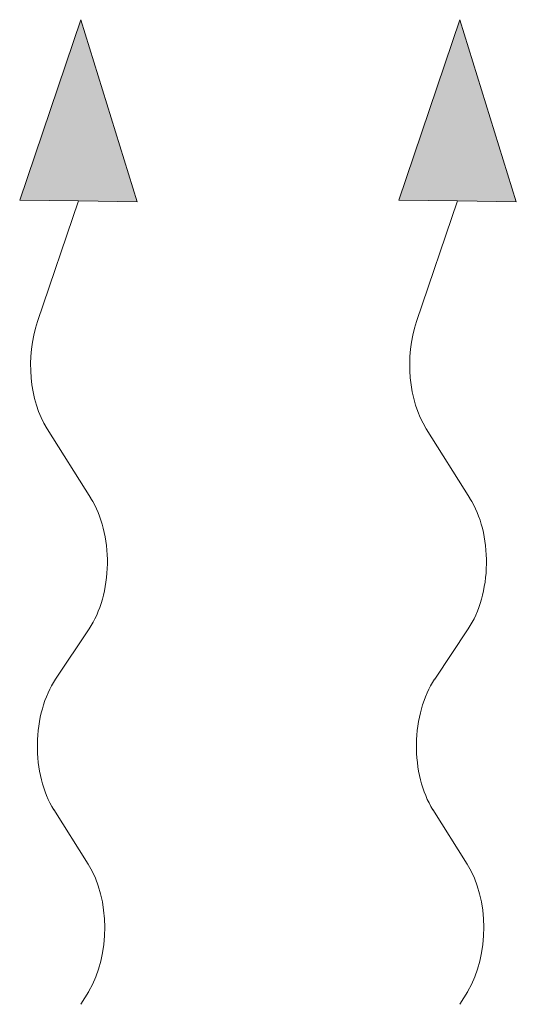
# Model space of a CAD drawing. Header units: millimetres. Extents: x 8221 to 89444, y -105166 to -5578.
# Tile 41 of 118: x 59991 to 60109, y -100347 to -100114. Entities that reach past the tile are written whole.
import ezdxf

# ---------------------------------------------------------------- set-up
doc = ezdxf.new("R2010")
doc.units = ezdxf.units.MM

msp = doc.modelspace()

# ---------------------------------------------------------------- linework, layer by layer
at = {"color": 0, "lineweight": 13}
for p, q in [((59990.73, -100156.37), (60005.27, -100113.56)), ((60005.27, -100113.56), (60018.64, -100156.75)), ((60080.73, -100156.37), (60095.27, -100113.56)), ((60095.27, -100113.56), (60108.64, -100156.75)), ((59990.73, -100156.37), (60004.69, -100156.56)), ((60004.69, -100156.56), (59994.97, -100185.18)), ((60018.64, -100156.75), (60004.69, -100156.56)), ((60080.73, -100156.37), (60094.69, -100156.56)), ((60094.69, -100156.56), (60084.97, -100185.18)), ((60108.64, -100156.75), (60094.69, -100156.56)), ((59997.24, -100210.62), (60007.64, -100227.13)), ((60087.24, -100210.62), (60097.64, -100227.13)), ((60007.23, -100258.11), (59999.26, -100270.03)), ((60097.23, -100258.11), (60089.26, -100270.03)), ((59998.84, -100301.01), (60007.01, -100313.97)), ((60088.84, -100301.01), (60097.01, -100313.97))]:
    msp.add_line(p, q, dxfattribs=at)
at = {"lineweight": 13}
for p, q in [((60007.12, -100344.12), (60005.27, -100347.2)), ((60097.12, -100344.12), (60095.27, -100347.2))]:
    msp.add_line(p, q, dxfattribs=at)
at = {"color": 0, "lineweight": 13, "extrusion": (0, 0, -1)}
for centre, start_param, end_param in [((60006.77, -100195.25), 3.908129, 5.191299), ((60096.77, -100195.25), 3.908129, 5.191299), ((59998.11, -100242.5), 0.766537, 2.375056), ((60088.11, -100242.5), 0.766537, 2.375056), ((60008.37, -100285.65), 3.908129, 5.516649), ((60098.37, -100285.65), 3.908129, 5.516649), ((59997.48, -100329.33), 0.766537, 2.320574), ((60087.48, -100329.33), 0.766537, 2.320574)]:
    msp.add_ellipse(centre, major_axis=(0.29, 21.5), ratio=0.625, start_param=start_param, end_param=end_param, dxfattribs=at)
at = {"color": 0, "lineweight": 13}
for points in [[(59990.73, -100156.37), (60018.64, -100156.75), (60005.27, -100113.56)], [(60080.73, -100156.37), (60108.64, -100156.75), (60095.27, -100113.56)]]:
    msp.add_solid(points, dxfattribs=at)

doc.saveas('drawing.dxf')
